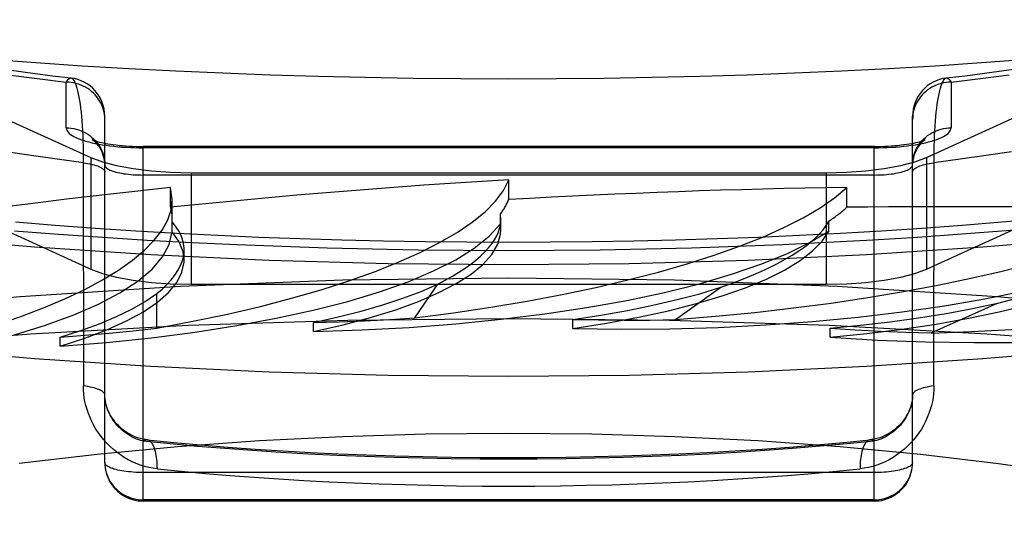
# Model space of a CAD drawing. Header units: inches. Extents: x 0 to 212, y 0 to 138.
# Tile 155 of 256: x 44.686 to 44.942, y 99.778 to 99.909. Entities that reach past the tile are written whole.
import ezdxf

# ---------------------------------------------------------------- set-up
doc = ezdxf.new("R2010")
doc.units = ezdxf.units.IN
doc.header["$LTSCALE"] = 11.6875
doc.header["$MEASUREMENT"] = 0
doc.linetypes.add('HIDDEN', pattern=[0.2, 0.1, -0.1])
doc.layers.get('0').update_dxf_attribs({"linetype": 'CONTINUOUS'})
doc.layers.add('DEFAULT_2', color=8, linetype='HIDDEN')

msp = doc.modelspace()

# ---------------------------------------------------------------- linework, layer by layer
at = {"color": 7, "linetype": 'Continuous'}
for p, q in [((44.96639, 99.8529), (44.93676, 99.85035)), ((44.7205, 99.84835), (44.69024, 99.85035)), ((44.96639, 99.82392), (44.93676, 99.82137)), ((44.7205, 99.81937), (44.69024, 99.82137))]:
    msp.add_line(p, q, dxfattribs=at)
for points in [[(44.69024, 99.82137), (44.66061, 99.82392), (44.63176, 99.82702), (44.60383, 99.83064), (44.57697, 99.83476), (44.55132, 99.83937), (44.527, 99.84444), (44.50414, 99.84995), (44.48286, 99.85587), (44.46327, 99.86216), (44.44545, 99.8688), (44.42952, 99.87575), (44.41554, 99.88298), (44.40359, 99.89045), (44.39372, 99.89812), (44.386, 99.90595), (44.38045, 99.9139), (44.37712, 99.92194), (44.376, 99.93002)], [(44.69024, 99.85035), (44.66061, 99.8529), (44.63176, 99.85599), (44.60383, 99.85961), (44.57697, 99.86374), (44.55132, 99.86835), (44.527, 99.87342), (44.50414, 99.87893), (44.48286, 99.88484), (44.46327, 99.89114), (44.44545, 99.89778), (44.42952, 99.90473), (44.41554, 99.91196), (44.40359, 99.91942), (44.39372, 99.92709), (44.3913, 99.92955)], [(45.08254, 99.91563), (45.0722, 99.91385), (45.06169, 99.91213), (45.051, 99.91048), (45.04015, 99.90891), (45.02915, 99.90741), (45.01799, 99.90599), (45.0067, 99.90464), (44.99527, 99.90337), (44.98372, 99.90218), (44.97206, 99.90106), (44.96028, 99.90003), (44.94841, 99.89907), (44.93644, 99.8982), (44.92439, 99.89741), (44.91226, 99.8967), (44.90006, 99.89607), (44.88781, 99.89553), (44.8755, 99.89506), (44.86315, 99.89468), (44.85077, 99.89439), (44.83836, 99.89418), (44.82593, 99.89405), (44.8135, 99.89401)], [(44.8135, 99.89401), (44.80107, 99.89405), (44.78864, 99.89418), (44.77623, 99.89439), (44.76385, 99.89468), (44.7515, 99.89506), (44.73919, 99.89553), (44.72694, 99.89607), (44.71474, 99.8967), (44.70261, 99.89741), (44.69056, 99.8982), (44.67859, 99.89907)], [(44.93134, 99.85379), (44.94285, 99.85468), (44.95428, 99.85566), (44.96563, 99.85672), (44.97689, 99.85786), (44.98805, 99.85909), (44.99911, 99.86041), (45.01006, 99.8618), (45.0209, 99.86329), (45.03161, 99.86485), (45.04221, 99.8665), (45.05268, 99.86824), (45.06301, 99.87007), (45.07321, 99.87198)], [(44.68506, 99.85461), (44.69649, 99.85373), (44.708, 99.85294)], [(44.708, 99.85294), (44.71956, 99.85222), (44.73118, 99.8516), (44.74285, 99.85105), (44.75456, 99.85059), (44.76631, 99.85021), (44.77808, 99.84992), (44.78988, 99.84971), (44.80168, 99.84958), (44.8135, 99.84954)], [(44.90812, 99.85226), (44.91976, 99.85299), (44.93134, 99.85379)], [(44.8135, 99.84954), (44.8254, 99.84958), (44.8373, 99.84971), (44.84918, 99.84992), (44.86104, 99.85022), (44.87287, 99.85061), (44.88467, 99.85107), (44.89642, 99.85163), (44.90812, 99.85226)], [(44.93676, 99.85035), (44.9065, 99.84835), (44.87576, 99.84691), (44.84479, 99.84605), (44.8135, 99.84576)], [(44.8135, 99.84576), (44.78221, 99.84605), (44.75124, 99.84691), (44.7205, 99.84835)], [(44.93676, 99.82137), (44.9065, 99.81937), (44.87576, 99.81794), (44.84479, 99.81707), (44.8135, 99.81678)], [(44.8135, 99.81678), (44.78221, 99.81707), (44.75124, 99.81794), (44.7205, 99.81937)]]:
    msp.add_lwpolyline(points, dxfattribs=at)
at = {"layer": 'DEFAULT_2', "color": 8, "linetype": 'HIDDEN'}
for p, q in [((44.58968, 99.92604), (44.70487, 99.87363)), ((44.92213, 99.87363), (45.03732, 99.92604)), ((44.58968, 99.89707), (44.70487, 99.84465)), ((44.92213, 99.84465), (45.03732, 99.89707)), ((44.6985, 99.88135), (44.6985, 99.8932)), ((44.9285, 99.8932), (44.9285, 99.88135)), ((44.7085, 99.79442), (44.7085, 99.88437)), ((44.9185, 99.79442), (44.9185, 99.88437)), ((44.7185, 99.78442), (44.7185, 99.87651)), ((44.9085, 99.87651), (44.7185, 99.87651)), ((44.9085, 99.87617), (44.7185, 99.87617)), ((44.9085, 99.78442), (44.9085, 99.87651)), ((44.70293, 99.87373), (44.70294, 99.81432)), ((44.70487, 99.87363), (44.70487, 99.84465)), ((44.92213, 99.87363), (44.92213, 99.84465)), ((44.9085, 99.8691), (44.7185, 99.8691)), ((44.73095, 99.8697), (44.73095, 99.84072)), ((44.73095, 99.8697), (44.89605, 99.8697)), ((44.89605, 99.8697), (44.89605, 99.84072)), ((44.7256, 99.86072), (44.7256, 99.86586)), ((44.72603, 99.86271), (44.7256, 99.86586)), ((44.8135, 99.86271), (44.8135, 99.86785)), ((44.9014, 99.86072), (44.9014, 99.86586)), ((44.72603, 99.8577), (44.72603, 99.8627)), ((44.81134, 99.85638), (44.81134, 99.85895)), ((44.81146, 99.85751), (44.81134, 99.85895)), ((44.72601, 99.85692), (44.72604, 99.8577)), ((44.72601, 99.85435), (44.72601, 99.85692)), ((44.81146, 99.85487), (44.81134, 99.85638)), ((44.81147, 99.85488), (44.81147, 99.8575)), ((44.89674, 99.85454), (44.89674, 99.85711)), ((44.72913, 99.84698), (44.72913, 99.84971)), ((44.73095, 99.84072), (44.89605, 99.84072)), ((44.78908, 99.83197), (44.79508, 99.84077)), ((44.72203, 99.82935), (44.72203, 99.83829)), ((44.85688, 99.83155), (44.86868, 99.83994)), ((44.92335, 99.82808), (44.94061, 99.83581)), ((44.76274, 99.82846), (44.76274, 99.83079)), ((44.83015, 99.82923), (44.83015, 99.83157)), ((44.89704, 99.82696), (44.89704, 99.8293)), ((44.69688, 99.82467), (44.69688, 99.827)), ((44.7085, 99.79442), (44.70852, 99.79374)), ((44.91848, 99.79375), (44.9185, 99.79442)), ((44.70859, 99.79316), (44.70871, 99.7924)), ((44.9085, 99.79183), (44.7185, 99.79183)), ((44.9183, 99.79244), (44.91841, 99.79315)), ((44.91841, 99.79309), (44.91848, 99.79378)), ((44.9085, 99.78476), (44.7185, 99.78476)), ((44.9085, 99.78442), (44.7185, 99.78442))]:
    msp.add_line(p, q, dxfattribs=at)
for points in [[(44.68102, 99.89677), (44.68789, 99.8958), (44.69488, 99.89489), (44.69969, 99.8943)], [(44.92731, 99.8943), (44.93213, 99.89489), (44.93913, 99.89581), (44.946, 99.89677)], [(44.6834, 99.89512), (44.69089, 99.89413), (44.6985, 99.8932)], [(44.6985, 99.8932), (44.69872, 99.89359), (44.69895, 99.8939), (44.69917, 99.89412), (44.69939, 99.89425), (44.69962, 99.8943), (44.69969, 99.8943)], [(44.69969, 99.8943), (44.69984, 99.89426), (44.70005, 99.89413), (44.70027, 99.89392), (44.70048, 99.89363), (44.70068, 99.89325), (44.70088, 99.89279), (44.70108, 99.89225), (44.70127, 99.89164), (44.70145, 99.89095), (44.70162, 99.89019), (44.70178, 99.88936), (44.70193, 99.88846), (44.70208, 99.88751), (44.70221, 99.88649), (44.70234, 99.88541), (44.70245, 99.88429), (44.70255, 99.88311), (44.70264, 99.88188), (44.70272, 99.88061), (44.70279, 99.8793), (44.70284, 99.87796), (44.70288, 99.87658), (44.70292, 99.87517), (44.70293, 99.87373)], [(44.92406, 99.81432), (44.92407, 99.87373), (44.92408, 99.87517), (44.92412, 99.87658), (44.92416, 99.87796), (44.92421, 99.8793), (44.92428, 99.88061), (44.92436, 99.88188), (44.92445, 99.88311), (44.92455, 99.88429), (44.92466, 99.88541), (44.92479, 99.88649), (44.92492, 99.88751), (44.92507, 99.88846), (44.92522, 99.88936), (44.92538, 99.89019), (44.92555, 99.89095), (44.92573, 99.89164), (44.92592, 99.89225), (44.92612, 99.89279), (44.92632, 99.89325), (44.92652, 99.89363), (44.92673, 99.89392), (44.92695, 99.89413), (44.92716, 99.89426), (44.92731, 99.8943)], [(44.92731, 99.8943), (44.92738, 99.8943), (44.92761, 99.89425), (44.92783, 99.89412), (44.92805, 99.8939), (44.92828, 99.89359), (44.9285, 99.8932)], [(44.9285, 99.8932), (44.93611, 99.89413), (44.9436, 99.89512)], [(44.7085, 99.88354), (44.70848, 99.88418), (44.70841, 99.88481), (44.70831, 99.88543), (44.70816, 99.88604), (44.70797, 99.88665), (44.70774, 99.88724), (44.70747, 99.88782), (44.70716, 99.88837), (44.70681, 99.88891), (44.70643, 99.88942), (44.70602, 99.88991), (44.70557, 99.89037), (44.70509, 99.89081), (44.70459, 99.89121), (44.70406, 99.89158), (44.7035, 99.89191), (44.70292, 99.89221), (44.70233, 99.89247), (44.70171, 99.89269), (44.70109, 99.89287), (44.70045, 99.89302), (44.69981, 99.89312), (44.69915, 99.89318), (44.6985, 99.8932)], [(44.9285, 99.8932), (44.92785, 99.89318), (44.92719, 99.89312), (44.92655, 99.89302), (44.92591, 99.89287), (44.92529, 99.89269), (44.92467, 99.89247), (44.92408, 99.89221), (44.9235, 99.89191), (44.92294, 99.89158), (44.92241, 99.89121), (44.92191, 99.89081), (44.92143, 99.89037), (44.92098, 99.88991), (44.92057, 99.88942), (44.92019, 99.88891), (44.91984, 99.88837), (44.91953, 99.88782), (44.91926, 99.88724), (44.91903, 99.88665), (44.91884, 99.88604), (44.91869, 99.88543), (44.91859, 99.88481), (44.91852, 99.88418), (44.9185, 99.88354)], [(44.6985, 99.88135), (44.69853, 99.88106), (44.69863, 99.88077), (44.69878, 99.88048), (44.699, 99.8802), (44.69928, 99.87992), (44.69962, 99.87964), (44.70002, 99.87937), (44.70048, 99.8791), (44.70099, 99.87885), (44.70156, 99.8786), (44.70219, 99.87835), (44.70286, 99.87812), (44.70359, 99.8779), (44.70436, 99.87769), (44.70517, 99.87749), (44.70603, 99.8773), (44.70693, 99.87713), (44.70786, 99.87697), (44.70883, 99.87682), (44.70982, 99.87669), (44.71085, 99.87657), (44.7119, 99.87646), (44.71297, 99.87637), (44.71405, 99.8763), (44.71515, 99.87625), (44.71627, 99.87621), (44.71738, 99.87618), (44.7185, 99.87617)], [(44.6985, 99.88135), (44.69915, 99.88133), (44.69981, 99.88127), (44.70045, 99.88116), (44.70109, 99.88102), (44.70171, 99.88084), (44.70233, 99.88061), (44.70292, 99.88035), (44.7035, 99.88006), (44.70406, 99.87972), (44.70459, 99.87935), (44.70509, 99.87895), (44.70557, 99.87852), (44.70602, 99.87806), (44.70643, 99.87757), (44.70681, 99.87706), (44.70716, 99.87652), (44.70747, 99.87596), (44.70774, 99.87539), (44.70797, 99.87479), (44.70816, 99.87419), (44.70831, 99.87357), (44.70841, 99.87295), (44.70848, 99.87232), (44.7085, 99.87169)], [(44.9085, 99.87617), (44.90962, 99.87618), (44.91073, 99.87621), (44.91185, 99.87625), (44.91295, 99.8763), (44.91403, 99.87637), (44.9151, 99.87646), (44.91615, 99.87657), (44.91718, 99.87669), (44.91817, 99.87682), (44.91914, 99.87697), (44.92007, 99.87713), (44.92097, 99.8773), (44.92183, 99.87749), (44.92264, 99.87769), (44.92341, 99.8779), (44.92414, 99.87812), (44.92481, 99.87835), (44.92544, 99.8786), (44.92601, 99.87885), (44.92652, 99.8791), (44.92698, 99.87937), (44.92738, 99.87964), (44.92772, 99.87992), (44.928, 99.8802), (44.92822, 99.88048), (44.92837, 99.88077), (44.92847, 99.88106), (44.9285, 99.88135)], [(44.9185, 99.87169), (44.91852, 99.87232), (44.91859, 99.87295), (44.91869, 99.87357), (44.91884, 99.87419), (44.91903, 99.87479), (44.91926, 99.87539), (44.91953, 99.87596), (44.91984, 99.87652), (44.92019, 99.87706), (44.92057, 99.87757), (44.92098, 99.87806), (44.92143, 99.87852), (44.92191, 99.87895), (44.92241, 99.87935), (44.92294, 99.87972), (44.9235, 99.88006), (44.92408, 99.88035), (44.92467, 99.88061), (44.92529, 99.88084), (44.92591, 99.88102), (44.92655, 99.88116), (44.92719, 99.88127), (44.92785, 99.88133), (44.9285, 99.88135)], [(44.7085, 99.87169), (44.70848, 99.87234), (44.7084, 99.87299), (44.70828, 99.87364), (44.70811, 99.87426), (44.7079, 99.87486), (44.70765, 99.87542), (44.70738, 99.87592), (44.7071, 99.87638), (44.70682, 99.87677), (44.70655, 99.8771), (44.70629, 99.87738), (44.70606, 99.87761), (44.70586, 99.87779), (44.70568, 99.87794), (44.70553, 99.87805), (44.7054, 99.87814), (44.70531, 99.8782), (44.70525, 99.87824), (44.70521, 99.87825), (44.70521, 99.87825)], [(44.70521, 99.87825), (44.70525, 99.87824), (44.70532, 99.8782), (44.70544, 99.87816), (44.70559, 99.8781), (44.7058, 99.87802), (44.70606, 99.87794), (44.70636, 99.87785), (44.70672, 99.87775), (44.70714, 99.87764), (44.70761, 99.87753), (44.70813, 99.87742), (44.70871, 99.87731), (44.70933, 99.8772), (44.71, 99.87709), (44.71072, 99.87699), (44.71148, 99.8769), (44.71227, 99.87681), (44.7131, 99.87674), (44.71396, 99.87667), (44.71484, 99.87661), (44.71573, 99.87657), (44.71665, 99.87654), (44.71757, 99.87652), (44.7185, 99.87651)], [(44.9085, 99.87651), (44.90942, 99.87652), (44.91034, 99.87654), (44.91125, 99.87657), (44.91215, 99.87661), (44.91302, 99.87667), (44.91387, 99.87673), (44.9147, 99.87681), (44.91549, 99.8769), (44.91625, 99.87699), (44.91697, 99.87709), (44.91764, 99.87719), (44.91827, 99.8773), (44.91884, 99.87741), (44.91937, 99.87753), (44.91984, 99.87764), (44.92025, 99.87774), (44.92062, 99.87784), (44.92093, 99.87793), (44.92118, 99.87802), (44.92139, 99.87809), (44.92155, 99.87815), (44.92167, 99.8782), (44.92175, 99.87823)], [(44.92175, 99.87823), (44.92178, 99.87825), (44.92179, 99.87825), (44.92176, 99.87824), (44.92171, 99.87821), (44.92163, 99.87816), (44.92152, 99.87809), (44.92139, 99.87799), (44.92124, 99.87787), (44.92107, 99.87773), (44.92088, 99.87755), (44.92067, 99.87734), (44.92044, 99.87709), (44.9202, 99.8768), (44.91996, 99.87646), (44.91972, 99.87609), (44.91948, 99.87567), (44.91925, 99.8752), (44.91904, 99.87469), (44.91886, 99.87414), (44.91871, 99.87356), (44.91859, 99.87295), (44.91852, 99.87233)], [(44.70294, 99.87227), (44.69611, 99.87318), (44.68939, 99.87415), (44.68279, 99.87516)], [(44.70487, 99.87363), (44.70792, 99.87249), (44.71157, 99.87154), (44.71587, 99.87076), (44.72063, 99.87018), (44.72563, 99.86983), (44.73095, 99.8697)], [(44.89605, 99.8697), (44.90137, 99.86983), (44.90637, 99.87018), (44.91113, 99.87076), (44.91543, 99.87154), (44.91908, 99.87249), (44.92213, 99.87363)], [(44.94421, 99.87516), (44.93761, 99.87415), (44.93089, 99.87318), (44.92406, 99.87227)], [(44.70294, 99.87227), (44.70355, 99.87219), (44.70414, 99.87209), (44.7047, 99.87198), (44.70523, 99.87187), (44.70572, 99.87174), (44.70619, 99.87161), (44.70661, 99.87147), (44.707, 99.87132), (44.70734, 99.87116), (44.70765, 99.871), (44.7079, 99.87083), (44.70812, 99.87066), (44.70828, 99.87049), (44.7084, 99.87031), (44.70848, 99.87013), (44.7085, 99.86995)], [(44.7085, 99.87169), (44.70852, 99.87152), (44.70859, 99.87135), (44.70869, 99.87119), (44.70884, 99.87102), (44.70903, 99.87086), (44.70926, 99.8707), (44.70953, 99.87055), (44.70984, 99.8704), (44.71019, 99.87025), (44.71057, 99.87011), (44.71098, 99.86998), (44.71143, 99.86986), (44.71191, 99.86974), (44.71241, 99.86964), (44.71294, 99.86954), (44.7135, 99.86945), (44.71408, 99.86937), (44.71467, 99.8693), (44.71529, 99.86924), (44.71591, 99.86919), (44.71655, 99.86915), (44.71719, 99.86912), (44.71785, 99.86911), (44.7185, 99.8691)], [(44.9085, 99.8691), (44.90915, 99.86911), (44.90981, 99.86912), (44.91045, 99.86915), (44.91109, 99.86919), (44.91171, 99.86924), (44.91233, 99.8693), (44.91292, 99.86937), (44.9135, 99.86945), (44.91406, 99.86954), (44.91459, 99.86964), (44.91509, 99.86974), (44.91557, 99.86986), (44.91602, 99.86998), (44.91643, 99.87011), (44.91681, 99.87025), (44.91716, 99.8704), (44.91747, 99.87055), (44.91774, 99.8707), (44.91797, 99.87086), (44.91816, 99.87102), (44.91831, 99.87119), (44.91841, 99.87135), (44.91848, 99.87152), (44.9185, 99.87169)], [(44.9185, 99.86995), (44.91852, 99.87013), (44.9186, 99.87031), (44.91872, 99.87049), (44.91888, 99.87066), (44.9191, 99.87083), (44.91936, 99.871), (44.91966, 99.87116), (44.92, 99.87132), (44.92039, 99.87147), (44.92081, 99.87161), (44.92128, 99.87174), (44.92177, 99.87187), (44.9223, 99.87198), (44.92286, 99.87209), (44.92345, 99.87219), (44.92406, 99.87227)], [(44.8135, 99.85159), (44.80263, 99.85162), (44.79178, 99.85173), (44.78094, 99.85192), (44.77012, 99.85217), (44.75933, 99.8525), (44.74858, 99.85291), (44.73787, 99.85338), (44.72722, 99.85393), (44.71662, 99.85455), (44.70609, 99.85524), (44.69563, 99.85601), (44.68526, 99.85684)], [(44.69688, 99.82467), (44.70898, 99.82564), (44.72066, 99.82685), (44.73196, 99.82831), (44.74279, 99.82999), (44.75305, 99.83189), (44.76271, 99.83399), (44.77168, 99.83629), (44.77992, 99.83876), (44.78737, 99.8414), (44.79398, 99.84418), (44.79972, 99.84709), (44.80455, 99.85011), (44.80842, 99.8532), (44.81134, 99.85638)], [(44.95203, 99.85775), (44.94174, 99.85684), (44.93137, 99.85601), (44.92091, 99.85524), (44.91038, 99.85455), (44.89978, 99.85393), (44.88913, 99.85338), (44.87842, 99.85291), (44.86767, 99.8525), (44.85688, 99.85217), (44.84606, 99.85192), (44.83522, 99.85173), (44.82437, 99.85162), (44.8135, 99.85159)], [(44.63457, 99.81797), (44.64582, 99.81948), (44.65652, 99.8212), (44.66667, 99.82313), (44.6762, 99.82528), (44.68504, 99.82761), (44.69313, 99.83012), (44.70043, 99.83278), (44.70688, 99.83559), (44.71245, 99.83852), (44.7171, 99.84155), (44.7208, 99.84468), (44.72353, 99.84787), (44.72526, 99.85108), (44.72601, 99.85435)], [(44.72913, 99.84698), (44.72887, 99.84912), (44.72783, 99.85174), (44.72601, 99.85435)], [(44.76274, 99.82846), (44.77047, 99.83021), (44.7776, 99.8321), (44.78415, 99.83413), (44.79007, 99.83629), (44.79533, 99.83856), (44.79989, 99.84093), (44.80372, 99.84338), (44.8068, 99.8459), (44.80912, 99.84848), (44.81065, 99.8511), (44.81139, 99.85373), (44.81146, 99.85487)], [(44.76274, 99.82846), (44.77531, 99.82887), (44.78763, 99.82954), (44.79973, 99.83046), (44.81152, 99.83163), (44.8229, 99.83304), (44.83382, 99.83468), (44.8442, 99.83654), (44.85397, 99.83861), (44.86308, 99.84087), (44.87146, 99.84331), (44.87906, 99.84592), (44.88584, 99.84867), (44.89172, 99.85154), (44.89674, 99.85454)], [(44.83015, 99.82923), (44.83893, 99.83061), (44.84721, 99.83215), (44.85503, 99.83385), (44.86232, 99.83571), (44.86901, 99.83771), (44.8751, 99.83984), (44.88051, 99.84208), (44.88524, 99.84443), (44.88925, 99.84687), (44.89252, 99.84937), (44.89501, 99.85193), (44.89674, 99.85454)], [(44.83015, 99.82923), (44.8428, 99.82907), (44.85538, 99.82918), (44.86792, 99.82954), (44.88031, 99.83017), (44.89247, 99.83104), (44.90432, 99.83216), (44.91579, 99.83353), (44.9268, 99.83512), (44.93728, 99.83694), (44.94717, 99.83897), (44.95641, 99.8412), (44.96493, 99.8436), (44.97266, 99.84617), (44.9796, 99.8489)], [(44.89704, 99.82696), (44.90661, 99.82792), (44.91581, 99.82907), (44.92465, 99.8304), (44.93307, 99.8319), (44.94101, 99.83357), (44.94843, 99.83539), (44.95527, 99.83736), (44.9615, 99.83946), (44.96708, 99.84167), (44.97198, 99.844), (44.97615, 99.8464), (44.9796, 99.8489)], [(44.69688, 99.82467), (44.70331, 99.82674), (44.70907, 99.82892), (44.71416, 99.83121), (44.71855, 99.83361), (44.7222, 99.83608), (44.7251, 99.83862), (44.72723, 99.84121), (44.72857, 99.84383), (44.72912, 99.84647), (44.72913, 99.84698)], [(44.70487, 99.84465), (44.70792, 99.84352), (44.71157, 99.84256), (44.71587, 99.84178), (44.72063, 99.8412), (44.72563, 99.84085), (44.73095, 99.84072)], [(44.89605, 99.84072), (44.90137, 99.84085), (44.90637, 99.8412), (44.91113, 99.84178), (44.91543, 99.84256), (44.91908, 99.84352), (44.92213, 99.84465)], [(44.8135, 99.84234), (44.77041, 99.84178), (44.72815, 99.84016), (44.6865, 99.83746), (44.64608, 99.83372), (44.60727, 99.82896), (44.57044, 99.82325), (44.53596, 99.81663), (44.50414, 99.80917), (44.47532, 99.80094), (44.44973, 99.79201), (44.42767, 99.78248), (44.4093, 99.77244), (44.39485, 99.76197), (44.38441, 99.7512), (44.37812, 99.7402), (44.376, 99.7291)], [(44.76276, 99.8308), (44.76916, 99.83223), (44.77517, 99.83376), (44.78079, 99.83538), (44.78599, 99.8371), (44.79075, 99.83889), (44.79508, 99.84077)], [(45.251, 99.7291), (45.24888, 99.7402), (45.24259, 99.7512), (45.23215, 99.76197), (45.2177, 99.77244), (45.19933, 99.78248), (45.17727, 99.79201), (45.15168, 99.80094), (45.12286, 99.80917), (45.09104, 99.81663), (45.05656, 99.82325), (45.01973, 99.82896), (44.98092, 99.83372), (44.9405, 99.83746), (44.89885, 99.84016), (44.85659, 99.84178), (44.8135, 99.84234)], [(44.69689, 99.82701), (44.70224, 99.82871), (44.70713, 99.83048), (44.71157, 99.83233), (44.71555, 99.83426), (44.71903, 99.83624), (44.72203, 99.83829)], [(44.83016, 99.83157), (44.83743, 99.83269), (44.84437, 99.83393), (44.85099, 99.83527), (44.85727, 99.83673), (44.86316, 99.83828), (44.86868, 99.83994)], [(44.89704, 99.82696), (44.9094, 99.82624), (44.92186, 99.82578), (44.93445, 99.82557), (44.94707, 99.82563), (44.95963, 99.82594), (44.97206, 99.82652), (44.98427, 99.82735), (44.99618, 99.82842), (45.00773, 99.82974), (45.01883, 99.83129), (45.02942, 99.83307), (45.03943, 99.83506), (45.04875, 99.83724), (45.05742, 99.83961)], [(44.89706, 99.8293), (44.90497, 99.83008), (44.91264, 99.83098), (44.92006, 99.83201), (44.92722, 99.83316), (44.93406, 99.83443), (44.94061, 99.83581)], [(44.8135, 99.83177), (44.7717, 99.83132), (44.73018, 99.82998), (44.68923, 99.82776), (44.64914, 99.82467), (44.61016, 99.82074), (44.57257, 99.81598), (44.53663, 99.81044), (44.50258, 99.80414), (44.47066, 99.79715), (44.44107, 99.78949), (44.41403, 99.78123), (44.38972, 99.77241), (44.36831, 99.76311), (44.34993, 99.75338), (44.33472, 99.7433), (44.32279, 99.73292), (44.3142, 99.72232), (44.30903, 99.71157), (44.3073, 99.70075)], [(44.76276, 99.8308), (44.76942, 99.83098), (44.77603, 99.83124), (44.78258, 99.83157), (44.78908, 99.83197)], [(45.3197, 99.70075), (45.31797, 99.71157), (45.3128, 99.72232), (45.30421, 99.73292), (45.29228, 99.7433), (45.27707, 99.75338), (45.25869, 99.76311), (45.23728, 99.77241), (45.21297, 99.78123), (45.18593, 99.78949), (45.15634, 99.79715), (45.12442, 99.80414), (45.09037, 99.81044), (45.05443, 99.81598), (45.01684, 99.82074), (44.97786, 99.82467), (44.93777, 99.82776), (44.89682, 99.82998), (44.8553, 99.83132), (44.8135, 99.83177)], [(44.83016, 99.83157), (44.83685, 99.83145), (44.84353, 99.83141), (44.8502, 99.83144), (44.85688, 99.83155)], [(44.69689, 99.82701), (44.70333, 99.82749), (44.70967, 99.82804), (44.7159, 99.82866), (44.72203, 99.82935)], [(44.89706, 99.8293), (44.90356, 99.82888), (44.91012, 99.82854), (44.91671, 99.82827), (44.92335, 99.82808)], [(44.7085, 99.812), (44.70848, 99.81218), (44.7084, 99.81236), (44.70828, 99.81253), (44.70812, 99.81271), (44.7079, 99.81288), (44.70765, 99.81304), (44.70734, 99.81321), (44.707, 99.81336), (44.70661, 99.81351), (44.70619, 99.81365), (44.70572, 99.81379), (44.70523, 99.81391), (44.7047, 99.81403), (44.70414, 99.81414), (44.70355, 99.81423), (44.70294, 99.81432)], [(44.72217, 99.79279), (44.72106, 99.79293), (44.71996, 99.79315), (44.71885, 99.79342), (44.71776, 99.79376), (44.71669, 99.79417), (44.71563, 99.79464), (44.71459, 99.79516), (44.71358, 99.79575), (44.7126, 99.79639), (44.71165, 99.79708), (44.71074, 99.79782), (44.70987, 99.79861), (44.70905, 99.79944), (44.70826, 99.80031), (44.70753, 99.80121), (44.70685, 99.80215), (44.70622, 99.8031), (44.70565, 99.80408), (44.70513, 99.80508), (44.70467, 99.80609), (44.70426, 99.80712), (44.7039, 99.80816), (44.70361, 99.8092), (44.70336, 99.81024), (44.70318, 99.81127), (44.70304, 99.8123), (44.70297, 99.81332), (44.70294, 99.81432)], [(44.7185, 99.80004), (44.71792, 99.80017), (44.71735, 99.80034), (44.71678, 99.80054), (44.71621, 99.80078), (44.71565, 99.80104), (44.7151, 99.80134), (44.71456, 99.80167), (44.71403, 99.80202), (44.71352, 99.8024), (44.71303, 99.80281), (44.71256, 99.80323), (44.71211, 99.80368), (44.71167, 99.80415), (44.71127, 99.80464), (44.71089, 99.80514), (44.71053, 99.80565), (44.71021, 99.80617), (44.70991, 99.8067), (44.70964, 99.80723), (44.7094, 99.80777), (44.70919, 99.80831), (44.709, 99.80885), (44.70885, 99.80939), (44.70872, 99.80993), (44.70862, 99.81046), (44.70855, 99.81098), (44.70851, 99.8115), (44.7085, 99.812)], [(44.71952, 99.80033), (44.71915, 99.80037), (44.71845, 99.80049), (44.71774, 99.80066), (44.71704, 99.80088), (44.71634, 99.80114), (44.71566, 99.80144), (44.71499, 99.80179), (44.71435, 99.80218), (44.71373, 99.80259), (44.71315, 99.80304), (44.71259, 99.80351), (44.71207, 99.80401), (44.71159, 99.80452), (44.71115, 99.80504), (44.71074, 99.80558), (44.71037, 99.80612), (44.71003, 99.80666), (44.70974, 99.8072), (44.70947, 99.80774), (44.70925, 99.80828), (44.70905, 99.80881), (44.70889, 99.80933), (44.70875, 99.80985), (44.70865, 99.81036), (44.70857, 99.81087), (44.70852, 99.81137), (44.7085, 99.81185), (44.7085, 99.812)], [(44.92406, 99.81432), (44.92404, 99.81332), (44.92396, 99.8123), (44.92382, 99.81127), (44.92364, 99.81024), (44.9234, 99.8092), (44.9231, 99.80816), (44.92274, 99.80712), (44.92233, 99.80609), (44.92187, 99.80508), (44.92135, 99.80408), (44.92078, 99.8031), (44.92015, 99.80215), (44.91947, 99.80121), (44.91874, 99.80031), (44.91796, 99.79944), (44.91713, 99.79861), (44.91626, 99.79782), (44.91535, 99.79708), (44.9144, 99.79639), (44.91342, 99.79575), (44.91241, 99.79516), (44.91137, 99.79464), (44.91032, 99.79417), (44.90924, 99.79376), (44.90815, 99.79342), (44.90704, 99.79315), (44.90594, 99.79293), (44.90483, 99.79279)], [(44.9185, 99.812), (44.9185, 99.81183), (44.91848, 99.81134), (44.91843, 99.81085), (44.91835, 99.81034), (44.91824, 99.80983), (44.91811, 99.80931), (44.91794, 99.80878), (44.91774, 99.80825), (44.91751, 99.80771), (44.91725, 99.80717), (44.91695, 99.80663), (44.91662, 99.80609), (44.91625, 99.80556), (44.91584, 99.80503), (44.9154, 99.8045), (44.91491, 99.804), (44.9144, 99.8035), (44.91384, 99.80303), (44.91325, 99.80258), (44.91264, 99.80216), (44.91199, 99.80178), (44.91132, 99.80144), (44.91064, 99.80113), (44.90995, 99.80087), (44.90924, 99.80066), (44.90853, 99.80049), (44.90783, 99.80037), (44.90749, 99.80033)], [(44.9185, 99.812), (44.91849, 99.8115), (44.91845, 99.81098), (44.91838, 99.81046), (44.91828, 99.80993), (44.91815, 99.80939), (44.918, 99.80885), (44.91781, 99.80831), (44.9176, 99.80777), (44.91736, 99.80723), (44.91709, 99.8067), (44.91679, 99.80617), (44.91647, 99.80565), (44.91611, 99.80514), (44.91573, 99.80464), (44.91533, 99.80415), (44.9149, 99.80368), (44.91444, 99.80323), (44.91397, 99.80281), (44.91348, 99.8024), (44.91297, 99.80202), (44.91244, 99.80167), (44.9119, 99.80134), (44.91135, 99.80104), (44.91079, 99.80078), (44.91022, 99.80054), (44.90965, 99.80034), (44.90908, 99.80017), (44.9085, 99.80004)], [(44.92406, 99.81432), (44.92345, 99.81423), (44.92286, 99.81414), (44.9223, 99.81403), (44.92177, 99.81391), (44.92128, 99.81379), (44.92081, 99.81365), (44.92039, 99.81351), (44.92, 99.81336), (44.91966, 99.81321), (44.91936, 99.81304), (44.9191, 99.81288), (44.91888, 99.81271), (44.91872, 99.81253), (44.9186, 99.81236), (44.91852, 99.81218), (44.9185, 99.812)], [(44.68624, 99.79423), (44.70652, 99.79663), (44.72742, 99.7986), (44.74875, 99.80014), (44.77033, 99.80123), (44.79188, 99.80188), (44.8135, 99.80209)], [(44.8135, 99.80209), (44.83513, 99.80188), (44.8567, 99.80123), (44.87829, 99.80013), (44.89963, 99.7986), (44.92053, 99.79662), (44.94081, 99.79422), (44.96029, 99.79141), (44.97883, 99.78822), (44.99627, 99.78467), (45.01255, 99.78079), (45.02758, 99.77659), (45.0413, 99.77209), (45.05363, 99.76733), (45.06449, 99.76232), (45.0738, 99.75711)], [(44.71952, 99.80033), (44.71945, 99.80033), (44.71922, 99.80032), (44.71898, 99.80027), (44.71874, 99.80018), (44.7185, 99.80004)], [(44.7185, 99.80004), (44.7255, 99.79936), (44.73257, 99.79872), (44.73971, 99.79815), (44.74691, 99.79762), (44.75417, 99.79715), (44.76148, 99.79673), (44.76883, 99.79637), (44.77622, 99.79607), (44.78364, 99.79582), (44.79108, 99.79562), (44.79855, 99.79548), (44.80602, 99.7954), (44.81351, 99.79537), (44.82099, 99.7954), (44.82846, 99.79548), (44.83593, 99.79562), (44.84337, 99.79582), (44.85079, 99.79607), (44.85818, 99.79637), (44.86553, 99.79673), (44.87284, 99.79715), (44.8801, 99.79762), (44.8873, 99.79815), (44.89444, 99.79873), (44.90151, 99.79936), (44.9085, 99.80004)], [(44.72217, 99.79279), (44.72216, 99.79342), (44.72214, 99.79403), (44.7221, 99.79463), (44.72204, 99.79521), (44.72197, 99.79577), (44.72189, 99.7963), (44.72179, 99.79681), (44.72168, 99.7973), (44.72155, 99.79775), (44.72141, 99.79817), (44.72126, 99.79856), (44.72109, 99.79891), (44.72092, 99.79923), (44.72073, 99.79951), (44.72054, 99.79975), (44.72033, 99.79995), (44.72012, 99.80011), (44.7199, 99.80023), (44.71968, 99.8003), (44.71952, 99.80033)], [(44.71952, 99.80033), (44.72642, 99.79965), (44.7334, 99.79903), (44.74046, 99.79846), (44.74758, 99.79794), (44.75475, 99.79747), (44.76198, 99.79706), (44.76926, 99.7967), (44.77657, 99.7964), (44.78392, 99.79615), (44.79129, 99.79596), (44.79868, 99.79582), (44.80609, 99.79574), (44.8135, 99.79571), (44.82091, 99.79574), (44.82832, 99.79582), (44.83571, 99.79596), (44.84308, 99.79615), (44.85043, 99.7964), (44.85774, 99.7967), (44.86502, 99.79706), (44.87225, 99.79747), (44.87942, 99.79794), (44.88654, 99.79846), (44.8936, 99.79903), (44.90058, 99.79965), (44.90748, 99.80033)], [(44.90748, 99.80033), (44.90732, 99.8003), (44.9071, 99.80023), (44.90688, 99.80011), (44.90667, 99.79995), (44.90646, 99.79975), (44.90627, 99.79951), (44.90608, 99.79923), (44.90591, 99.79891), (44.90574, 99.79856), (44.90559, 99.79817), (44.90545, 99.79775), (44.90532, 99.7973), (44.90521, 99.79681), (44.90511, 99.7963), (44.90503, 99.79577), (44.90496, 99.79521), (44.9049, 99.79463), (44.90486, 99.79403), (44.90484, 99.79342), (44.90483, 99.79279)], [(44.9085, 99.80004), (44.90826, 99.80018), (44.90802, 99.80027), (44.90778, 99.80032), (44.90755, 99.80033), (44.90749, 99.80033)], [(44.7085, 99.79442), (44.70852, 99.79379), (44.70859, 99.79307)], [(44.7185, 99.79183), (44.71785, 99.79183), (44.71719, 99.79185), (44.71655, 99.79188), (44.71591, 99.79192), (44.71529, 99.79197), (44.71467, 99.79202), (44.71408, 99.79209), (44.7135, 99.79217), (44.71294, 99.79226), (44.71241, 99.79236), (44.71191, 99.79247), (44.71143, 99.79259), (44.71098, 99.79271), (44.71057, 99.79284), (44.71019, 99.79298), (44.70984, 99.79312), (44.70953, 99.79327), (44.70926, 99.79343), (44.70903, 99.79358), (44.70884, 99.79375), (44.70869, 99.79391), (44.70859, 99.79408), (44.70852, 99.79425), (44.7085, 99.79442)], [(44.9185, 99.79442), (44.91848, 99.79425), (44.91841, 99.79408), (44.91831, 99.79391), (44.91816, 99.79375), (44.91797, 99.79358), (44.91774, 99.79343), (44.91747, 99.79327), (44.91716, 99.79312), (44.91681, 99.79298), (44.91643, 99.79284), (44.91602, 99.79271), (44.91557, 99.79259), (44.91509, 99.79247), (44.91459, 99.79236), (44.91405, 99.79226), (44.9135, 99.79217), (44.91292, 99.79209), (44.91233, 99.79202), (44.91171, 99.79196), (44.91109, 99.79192), (44.91045, 99.79188), (44.9098, 99.79185), (44.90915, 99.79183), (44.9085, 99.79183)], [(44.70869, 99.79253), (44.70886, 99.79176), (44.70904, 99.79117), (44.70926, 99.7906), (44.70953, 99.78999), (44.70984, 99.78941), (44.71015, 99.78891), (44.71048, 99.78844), (44.71087, 99.78795), (44.7113, 99.78748), (44.71178, 99.78701), (44.71229, 99.78658), (44.71279, 99.78621), (44.71331, 99.78587), (44.71387, 99.78555), (44.71447, 99.78527), (44.7151, 99.78501), (44.71575, 99.7848), (44.71643, 99.78463), (44.71713, 99.78451), (44.71784, 99.78444), (44.7185, 99.78442)], [(44.70884, 99.79192), (44.70903, 99.79131), (44.70926, 99.79072), (44.70953, 99.79015), (44.70984, 99.78959), (44.71018, 99.78905), (44.71057, 99.78854), (44.71098, 99.78805), (44.71143, 99.78759), (44.71191, 99.78715), (44.71241, 99.78675), (44.71294, 99.78639), (44.7135, 99.78605), (44.71408, 99.78575), (44.71467, 99.78549), (44.71529, 99.78527), (44.71591, 99.78509), (44.71655, 99.78494), (44.71719, 99.78484), (44.71785, 99.78478), (44.7185, 99.78476)], [(44.72217, 99.79279), (44.72838, 99.79218), (44.73465, 99.79161), (44.74098, 99.79109), (44.74736, 99.79061), (44.75379, 99.79018), (44.76027, 99.78979), (44.76677, 99.78944), (44.77331, 99.78914), (44.77987, 99.78889), (44.78649, 99.78868), (44.79317, 99.78851), (44.7999, 99.78839), (44.80668, 99.78832), (44.8135, 99.7883)], [(44.8135, 99.7883), (44.82027, 99.78832), (44.82699, 99.78839), (44.83365, 99.78851), (44.84028, 99.78867), (44.84689, 99.78888), (44.85349, 99.78913), (44.86006, 99.78943), (44.86659, 99.78978), (44.87309, 99.79017), (44.87954, 99.7906), (44.88594, 99.79108), (44.89228, 99.79161), (44.89859, 99.79218), (44.90483, 99.79279)], [(44.9085, 99.78476), (44.90915, 99.78478), (44.9098, 99.78484), (44.91045, 99.78494), (44.91109, 99.78509), (44.91171, 99.78527), (44.91233, 99.78549), (44.91292, 99.78575), (44.9135, 99.78605), (44.91405, 99.78638), (44.91459, 99.78675), (44.91509, 99.78715), (44.91557, 99.78759), (44.91602, 99.78805), (44.91643, 99.78854), (44.91681, 99.78905), (44.91716, 99.78959), (44.91747, 99.79014), (44.91774, 99.79072), (44.91797, 99.79131), (44.91816, 99.79192), (44.91831, 99.79253)], [(44.9085, 99.78442), (44.90917, 99.78444), (44.90983, 99.7845), (44.91048, 99.78461), (44.91112, 99.78476), (44.91174, 99.78496), (44.91236, 99.78519), (44.91295, 99.78546), (44.91353, 99.78577), (44.91408, 99.78612), (44.9146, 99.78649), (44.9151, 99.7869), (44.91557, 99.78735), (44.91602, 99.78783), (44.91644, 99.78833), (44.91681, 99.78885), (44.91715, 99.7894), (44.91746, 99.78997), (44.91773, 99.79057), (44.91796, 99.79118), (44.91815, 99.79181), (44.9183, 99.79244)]]:
    msp.add_lwpolyline(points, dxfattribs=at)
for centre, start, end in [((44.6985, 99.88437), 0, 83.1553), ((44.9285, 99.88437), 96.8447, 180)]:
    msp.add_arc(centre, 0.01, start, end, dxfattribs=at)
for centre, major_axis, ratio, start_param, end_param in [((44.8135, 99.73683), (0.50613, 0.03142), 0.268018, 1.728692, 1.903225), ((44.65591, 99.86273), (0.15837, 0.00993), 0.257874, -1.156305, -0.116454), ((44.8135, 99.73683), (0.50614, 0.03172), 0.257874, 1.554635, 1.729168), ((44.74896, 99.86776), (0.15837, 0.00972), 0.247786, -1.329886, -0.290035), ((44.8135, 99.73683), (0.50615, 0.03107), 0.247786, 1.381054, 1.555587), ((44.56765, 99.8536), (0.15837, 0.00983), 0.268018, -0.982248, -0.016858), ((44.56765, 99.84844), (0.15837, 0.00993), 0.257874, -0.01619, 0.058079), ((44.65591, 99.85757), (0.15837, 0.00972), 0.247786, -0.208781, -0.115503), ((44.74896, 99.8626), (0.15837, 0.00923), 0.238051, -0.381977, -0.288698), ((44.8135, 99.73683), (0.50616, 0.0295), 0.238051, 1.207858, 1.382391), ((44.84397, 99.86854), (0.15837, 0.00923), 0.238051, -1.503082, -0.463231), ((44.59781, 99.84205), (0.13131, 0.00823), 0.257874, 5.936618, 6.485666), ((44.68014, 99.84995), (0.13131, 0.00806), 0.247786, -0.520148, -0.015351), ((44.76652, 99.85403), (0.13131, 0.00765), 0.238051, -0.693344, -0.144297), ((44.93805, 99.86502), (0.15838, 0.00847), 0.228952, -1.675983, -0.636132), ((44.85434, 99.85417), (0.13132, 0.00702), 0.228952, -0.866245, -0.317198)]:
    msp.add_ellipse(centre, major_axis=major_axis, ratio=ratio, start_param=start_param, end_param=end_param, dxfattribs=at)

doc.saveas('drawing.dxf')
